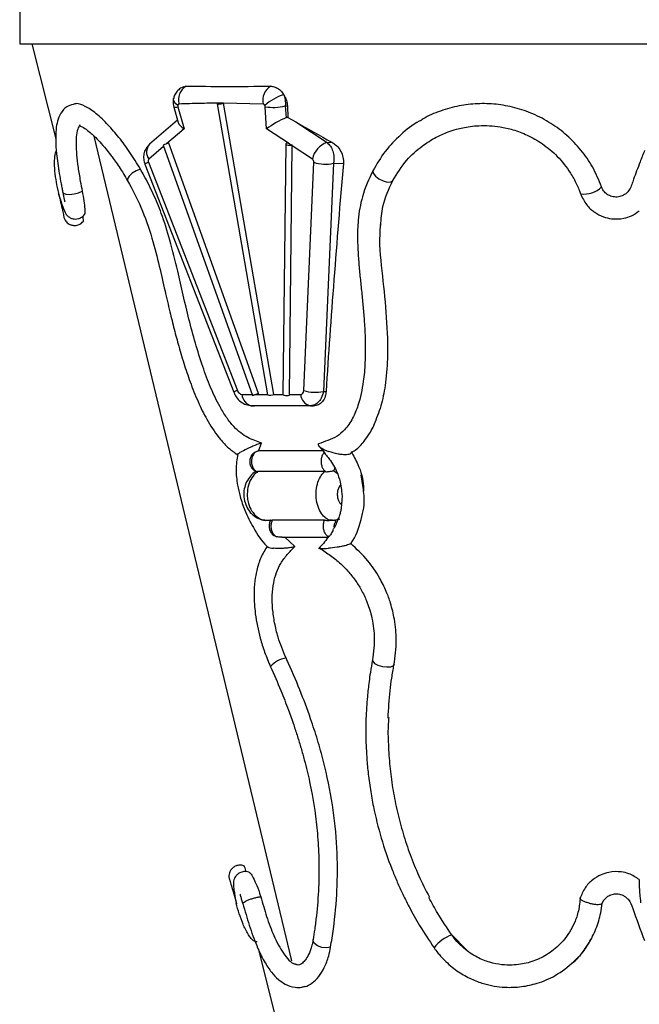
# Model space of a CAD drawing. Header units: millimetres. Extents: x 54 to 123, y 77 to 177.
# Tile 2 of 24: x 54.57 to 62.9, y 86.45 to 99.71. Entities that reach past the tile are written whole.
import ezdxf

# ---------------------------------------------------------------- set-up
doc = ezdxf.new("R2010")
doc.units = ezdxf.units.MM

msp = doc.modelspace()

# ---------------------------------------------------------------- linework, layer by layer
at = {"color": 7, "linetype": 'Continuous', "lineweight": 25}
for p, q in [((54.566, 100.031), (54.566, 99.381)), ((54.566, 99.381), (63.316, 99.381)), ((54.731, 99.381), (55.05, 98.104)), ((56.638, 98.526), (56.697, 98.322)), ((56.693, 98.534), (56.779, 98.236)), ((57.224, 98.573), (57.901, 94.654)), ((57.308, 98.582), (57.238, 98.582)), ((57.986, 94.662), (57.308, 98.582)), ((57.842, 98.57), (57.308, 98.582)), ((57.308, 98.582), (57.308, 98.582)), ((57.887, 98.236), (57.869, 98.534)), ((58.139, 98.547), (58.148, 98.384)), ((58.139, 98.547), (58.166, 98.547)), ((58.166, 98.547), (58.174, 98.391)), ((56.688, 98.352), (56.311, 98.028)), ((58.174, 98.391), (58.281, 98.329)), ((58.195, 98.033), (57.887, 98.236)), ((58.281, 98.329), (58.7, 98.052)), ((55.564, 98.138), (58.22, 87.036)), ((56.494, 98.016), (57.697, 94.645)), ((57.776, 94.674), (56.573, 98.044)), ((58.145, 98.033), (58.107, 94.663)), ((58.195, 98.033), (58.159, 98.044)), ((58.194, 94.662), (58.231, 98.009)), ((58.231, 98.009), (58.231, 98.021)), ((58.503, 97.829), (58.231, 98.009)), ((58.7, 98.052), (58.766, 98.056)), ((56.25, 97.761), (57.446, 94.69)), ((56.298, 97.786), (57.495, 94.716)), ((58.388, 94.716), (58.523, 97.786)), ((58.787, 97.773), (58.652, 94.702)), ((58.787, 97.773), (58.92, 97.77)), ((59.319, 97.678), (59.317, 97.673)), ((59.585, 97.54), (59.586, 97.541)), ((57.776, 94.674), (57.744, 94.662)), ((58.194, 94.662), (58.346, 94.662)), ((58.194, 94.65), (58.194, 94.662)), ((58.652, 94.702), (58.687, 94.701)), ((57.675, 94.51), (57.716, 94.507)), ((58.476, 94.51), (57.685, 94.51)), ((57.685, 94.51), (57.726, 94.507)), ((58.476, 94.51), (58.517, 94.507)), ((57.781, 93.905), (57.818, 94.008)), ((57.781, 93.905), (58.64, 93.905)), ((57.754, 93.622), (57.765, 93.622)), ((58.666, 93.622), (57.765, 93.622)), ((58.666, 93.622), (58.681, 93.622)), ((58.789, 93.638), (58.835, 93.603)), ((59.184, 93.41), (59.161, 93.579)), ((57.898, 92.967), (57.941, 92.967)), ((58.666, 92.967), (57.962, 92.967)), ((58.729, 92.967), (58.774, 92.967)), ((58.092, 92.739), (58.714, 92.739)), ((58.266, 92.613), (58.126, 92.743)), ((59.6, 91.018), (59.606, 91.031)), ((59.6, 91.018), (59.606, 91.031)), ((57.383, 88.148), (57.387, 88.134)), ((62.399, 87.812), (62.425, 87.856)), ((60.377, 87.386), (60.379, 87.386)), ((60.385, 87.385), (60.575, 87.184)), ((60.14, 87.213), (60.139, 87.213)), ((57.773, 87.203), (58.236, 85.352))]:
    msp.add_line(p, q, dxfattribs=at)
at = {"color": 8, "linetype": 'Continuous', "lineweight": 25}
for p, q in [((56.779, 98.236), (56.542, 98.033)), ((56.501, 97.998), (56.304, 97.829)), ((57.555, 94.662), (57.691, 94.662)), ((57.744, 94.662), (57.9, 94.662)), ((57.986, 94.662), (58.107, 94.662)), ((60.379, 87.386), (60.385, 87.385))]:
    msp.add_line(p, q, dxfattribs=at)
at = {"color": 8, "linetype": 'Continuous', "lineweight": 25, "flags": 128}
for points in [[(56.693, 98.552), (56.667, 98.573), (56.648, 98.594), (56.637, 98.616), (56.634, 98.638), (56.636, 98.647)], [(56.189, 97.694), (56.133, 97.672), (56.079, 97.639), (56.038, 97.601), (56.017, 97.564), (56.018, 97.536)], [(59.317, 97.673), (59.317, 97.672), (59.322, 97.639), (59.351, 97.601), (59.398, 97.564), (59.454, 97.536), (59.51, 97.52), (59.556, 97.521), (59.583, 97.537), (59.585, 97.54)], [(55.146, 97.381), (55.154, 97.37), (55.185, 97.357), (55.236, 97.354), (55.297, 97.361), (55.357, 97.377), (55.406, 97.399)], [(59.312, 91.088), (59.314, 91.069), (59.34, 91.041), (59.385, 91.017), (59.444, 91), (59.505, 90.993), (59.559, 90.997), (59.595, 91.013), (59.6, 91.018)], [(59.312, 91.087), (59.314, 91.069), (59.339, 91.041), (59.385, 91.017), (59.444, 91), (59.505, 90.993), (59.559, 90.997), (59.595, 91.013), (59.6, 91.018)], [(58.748, 87.22), (58.691, 87.212), (58.63, 87.218), (58.573, 87.239), (58.532, 87.27), (58.513, 87.306), (58.513, 87.323)]]:
    msp.add_lwpolyline(points, dxfattribs=at)
at = {"color": 7, "linetype": 'Continuous', "lineweight": 25, "flags": 128}
for points in [[(57.238, 98.582), (57.227, 98.577), (57.224, 98.573), (57.228, 98.571), (57.239, 98.57), (57.255, 98.571), (57.274, 98.573), (57.293, 98.577), (57.308, 98.582)], [(58.159, 98.044), (58.148, 98.039), (58.145, 98.033), (58.149, 98.026), (58.161, 98.021), (58.177, 98.017), (58.197, 98.016), (58.216, 98.017), (58.231, 98.021)], [(57.712, 94.65), (57.701, 94.647), (57.697, 94.645), (57.699, 94.647), (57.709, 94.65), (57.724, 94.656), (57.742, 94.662), (57.76, 94.669), (57.776, 94.674)], [(58.107, 94.663), (58.107, 94.662), (58.112, 94.656), (58.123, 94.65), (58.14, 94.647), (58.159, 94.645), (58.178, 94.647), (58.194, 94.65)]]:
    msp.add_lwpolyline(points, dxfattribs=at)
at = {"color": 7, "linetype": 'Continuous', "lineweight": 25}
for centre, radius, start, end in [((56.915, 98.627), 0.214, 121.1308, 195.4207), ((58.056, 98.621), 0.22, 120.8394, 193.258), ((58.384, 97.952), 0.794, 109.6785, 130.8881), ((57.974, 99.147), 0.622, 260.292, 285.2944), ((57.235, 96.093), 2.061, 108.7208, 111.0661), ((58.794, 97.771), 0.297, 108.5756, 168.7172), ((58.678, 98.241), 0.481, 251.1237, 283.0727), ((62.154, 97.702), 0.344, 262.9565, 314.1046), ((57.721, 94.672), 0.166, 183.3401, 257.6394), ((57.931, 94.787), 0.136, 257.5545, 293.9383), ((58.511, 94.672), 0.166, 183.3401, 257.6394), ((58.543, 95.171), 0.481, 251.1237, 283.0727)]:
    msp.add_arc(centre, radius, start, end, dxfattribs=at)
at = {"color": 8, "linetype": 'Continuous', "lineweight": 25}
for centre, radius, start, end in [((56.651, 98.633), 0.107, 263.0204, 292.9674), ((56.432, 97.924), 0.16, 139.2858, 216.6316), ((56.355, 97.615), 0.18, 108.3809, 125.9509), ((57.552, 94.544), 0.181, 108.3928, 125.9308), ((58.199, 90.78), 0.338, 98.4669, 139.9822), ((60.559, 86.886), 0.532, 109.9481, 142.0148)]:
    msp.add_arc(centre, radius, start, end, dxfattribs=at)
at = {"color": 7, "linetype": 'Continuous', "lineweight": 25}
for centre, major_axis, ratio, start_param, end_param in [((63.395, 99.256), (8.553, 0.317), 0.037007, 3.83128, 4.019869), ((56.711, 98.538), (-0.0086, 0.0262), 0.669111, 0.820208, 1.514995), ((57.85, 98.538), (-0.0086, 0.0262), 0.669111, 4.336061, 5.030848), ((58.024, 98.284), (0.193, 0.111), 0.159865, 0.786795, 2.26583), ((58.174, 98.185), (0.034, 0.206), 0.717412, 0.222616, 0.395123), ((56.916, 98.284), (0.219, -0.066), 0.43261, 3.412373, 4.171062), ((62.578, 100.06), (8.609, -3.48), 0.370967, 4.344958, 4.407872), ((58.332, 98.08), (0.601, -0.179), 0.137686, 4.523011, 4.585105), ((56.321, 97.797), (-0.0116, 0.0354), 0.669111, 0.270169, 1.652334), ((58.496, 97.797), (-0.0116, 0.0354), 0.669111, 4.198722, 5.580887), ((71.961, 131.4), (11.297, 51.852), 0.141978, 2.307035, 2.387559), ((57.542, 94.738), (-0.0242, 0.0737), 0.669111, 1.652334, 2.925528), ((57.881, 94.71), (0.544, 0.2), 0.005084, 1.824354, 1.885638), ((58.333, 94.738), (-0.0242, 0.0737), 0.669111, 2.925528, 4.198722), ((63.248, 94.127), (7.272, -0.27), 0.037007, 2.280654, 2.434568)]:
    msp.add_ellipse(centre, major_axis=major_axis, ratio=ratio, start_param=start_param, end_param=end_param, dxfattribs=at)
for points, knots in [([(56.773, 98.804), (56.753, 98.795), (56.715, 98.777), (56.672, 98.73), (56.645, 98.686), (56.64, 98.656), (56.638, 98.646)], [0, 0, 0, 0, 0.2949616, 0.5791649, 0.8681407, 1, 1, 1, 1]), ([(56.774, 98.801), (56.781, 98.805), (56.791, 98.81), (56.802, 98.81), (56.804, 98.81)], [0, 0, 0, 0, 0.757142, 1, 1, 1, 1]), ([(57.943, 98.81), (57.958, 98.809), (57.992, 98.806), (58.047, 98.777), (58.09, 98.737), (58.11, 98.708), (58.116, 98.699)], [0, 0, 0, 0, 0.232582, 0.543521, 0.865955, 1, 1, 1, 1]), ([(56.636, 98.647), (56.633, 98.636), (56.625, 98.596), (56.633, 98.556), (56.638, 98.526)], [0, 0, 0, 0, 0.276961, 1, 1, 1, 1]), ([(58.116, 98.699), (58.124, 98.685), (58.146, 98.648), (58.162, 98.595), (58.166, 98.557), (58.166, 98.547)], [0, 0, 0, 0, 0.296335, 0.797793, 1, 1, 1, 1]), ([(58.116, 98.699), (58.124, 98.676), (58.141, 98.628), (58.14, 98.575), (58.139, 98.547)], [0, 0, 0, 0, 0.4849183, 1, 1, 1, 1]), ([(55.284, 98.566), (55.254, 98.557), (55.185, 98.536), (55.116, 98.452), (55.072, 98.345), (55.052, 98.226), (55.047, 98.082), (55.06, 97.888), (55.089, 97.686), (55.118, 97.523), (55.135, 97.437), (55.143, 97.398), (55.146, 97.381)], [0, 0, 0, 0, 0.093782, 0.215069, 0.327412, 0.432819, 0.549518, 0.6824, 0.852036, 0.933017, 0.97013, 1, 1, 1, 1]), ([(56.189, 97.694), (56.142, 97.771), (56.049, 97.926), (55.901, 98.124), (55.747, 98.303), (55.592, 98.45), (55.448, 98.545), (55.344, 98.585), (55.3, 98.569), (55.285, 98.564)], [0, 0, 0, 0, 0.141263, 0.283987, 0.426704, 0.594091, 0.761354, 0.916763, 1, 1, 1, 1]), ([(56.709, 98.57), (56.707, 98.57), (56.703, 98.569), (56.698, 98.564), (56.694, 98.558), (56.693, 98.553), (56.693, 98.552)], [0, 0, 0, 0, 0.1949373, 0.4975141, 0.8875553, 1, 1, 1, 1]), ([(57.238, 98.582), (57.155, 98.581), (56.978, 98.579), (56.802, 98.573), (56.709, 98.57)], [0, 0, 0, 0, 0.467478, 1, 1, 1, 1]), ([(57.864, 98.552), (57.862, 98.555), (57.857, 98.562), (57.849, 98.568), (57.844, 98.57), (57.842, 98.57), (57.842, 98.57)], [0, 0, 0, 0, 0.37011, 0.741891, 0.970158, 1, 1, 1, 1]), ([(62.393, 97.455), (62.355, 97.547), (62.283, 97.721), (62.121, 97.953), (61.932, 98.152), (61.713, 98.316), (61.476, 98.442), (61.228, 98.527), (60.975, 98.573), (60.723, 98.58), (60.469, 98.551), (60.224, 98.479), (60.054, 98.411), (59.977, 98.359), (59.969, 98.353)], [0, 0, 0, 0, 0.0989359, 0.1890846, 0.2792097, 0.3683472, 0.4574779, 0.5430347, 0.628612, 0.715362, 0.802144, 0.8959745, 0.9898428, 1, 1, 1, 1]), ([(59.969, 98.353), (59.96, 98.348), (59.856, 98.299), (59.689, 98.16), (59.473, 97.941), (59.369, 97.763), (59.317, 97.673)], [0, 0, 0, 0, 0.032473, 0.355449, 0.677507, 1, 1, 1, 1]), ([(55.378, 98.287), (55.369, 98.277), (55.346, 98.247), (55.328, 98.162), (55.321, 98.038), (55.329, 97.89), (55.349, 97.72), (55.376, 97.554), (55.397, 97.444), (55.406, 97.399)], [0, 0, 0, 0, 0.097053, 0.265542, 0.422087, 0.578665, 0.736382, 0.894146, 1, 1, 1, 1]), ([(55.368, 98.281), (55.367, 98.28), (55.366, 98.279), (55.419, 98.258), (55.506, 98.197), (55.631, 98.081), (55.772, 97.914), (55.907, 97.723), (55.98, 97.601), (56.018, 97.537)], [0, 0, 0, 0, 0.099608, 0.220415, 0.340555, 0.509873, 0.729937, 0.858218, 1, 1, 1, 1]), ([(59.585, 97.54), (59.644, 97.636), (59.752, 97.811), (59.96, 97.998), (60.151, 98.119), (60.309, 98.19), (60.43, 98.229), (60.53, 98.253), (60.63, 98.27), (60.796, 98.286), (60.99, 98.275), (61.21, 98.226), (61.403, 98.153), (61.608, 98.036), (61.809, 97.866), (61.959, 97.676), (62.046, 97.52), (62.084, 97.433), (62.101, 97.389), (62.108, 97.37), (62.111, 97.361)], [0, 0, 0, 0, 0.112974, 0.207899, 0.283581, 0.3408, 0.379703, 0.407859, 0.440005, 0.476592, 0.564148, 0.61709, 0.678081, 0.746544, 0.82304, 0.907091, 0.958117, 0.981347, 0.991745, 1, 1, 1, 1]), ([(55.059, 97.941), (55.058, 97.939), (55.045, 97.921), (55.037, 97.877), (55.027, 97.788), (55.036, 97.616), (55.063, 97.469), (55.088, 97.371), (55.088, 97.371)], [0, 0, 0, 0, 0.00986, 0.116134, 0.22179, 0.480475, 0.998112, 1, 1, 1, 1]), ([(56.311, 98.028), (56.292, 98.008), (56.258, 97.971), (56.234, 97.9), (56.229, 97.829), (56.243, 97.783), (56.25, 97.761)], [0, 0, 0, 0, 0.2774741, 0.514225, 0.7597022, 1, 1, 1, 1]), ([(58.7, 98.052), (58.716, 98.037), (58.748, 98.008), (58.78, 97.939), (58.797, 97.857), (58.791, 97.802), (58.787, 97.773)], [0, 0, 0, 0, 0.243152, 0.486299, 0.72959, 1, 1, 1, 1]), ([(58.766, 98.056), (58.782, 98.046), (58.822, 98.021), (58.874, 97.958), (58.913, 97.877), (58.923, 97.811), (58.921, 97.776), (58.92, 97.77)], [0, 0, 0, 0, 0.179502, 0.4315, 0.688922, 0.941495, 1, 1, 1, 1]), ([(62.972, 97.947), (62.951, 97.895), (62.915, 97.803), (62.88, 97.709), (62.865, 97.669)], [0, 0, 0, 0, 0.5622249, 1, 1, 1, 1]), ([(57.818, 94.008), (57.757, 94.029), (57.628, 94.073), (57.468, 94.193), (57.346, 94.35), (57.239, 94.525), (57.131, 94.755), (57.022, 95.045), (56.927, 95.353), (56.813, 95.783), (56.711, 96.246), (56.595, 96.722), (56.485, 97.074), (56.364, 97.365), (56.265, 97.56), (56.205, 97.666), (56.189, 97.694)], [0, 0, 0, 0, 0.062453, 0.13239, 0.173276, 0.21424, 0.282665, 0.351271, 0.427809, 0.504412, 0.656864, 0.755567, 0.842285, 0.908805, 0.975365, 1, 1, 1, 1]), ([(59.319, 97.678), (59.265, 97.562), (59.169, 97.352), (59.116, 97.034), (59.107, 96.779), (59.116, 96.569), (59.131, 96.376), (59.151, 96.181), (59.171, 95.984), (59.19, 95.786), (59.205, 95.594), (59.213, 95.414), (59.216, 95.246), (59.211, 95.055), (59.189, 94.806), (59.136, 94.552), (59.046, 94.333), (58.95, 94.192), (58.835, 94.092), (58.712, 94.042), (58.626, 94.011), (58.583, 93.996)], [0, 0, 0, 0, 0.0961111, 0.1742866, 0.2330299, 0.2779623, 0.3231461, 0.3692697, 0.4159219, 0.462651, 0.5092685, 0.5523694, 0.5906294, 0.6294448, 0.690336, 0.7740607, 0.8236933, 0.8774524, 0.915667, 0.9574412, 1, 1, 1, 1]), ([(62.864, 97.669), (62.85, 97.632), (62.818, 97.548), (62.788, 97.436), (62.721, 97.36), (62.656, 97.325), (62.584, 97.314), (62.514, 97.327), (62.454, 97.362), (62.413, 97.408), (62.399, 97.442), (62.393, 97.455)], [0, 0, 0, 0, 0.160999, 0.373679, 0.471948, 0.570332, 0.66729, 0.760671, 0.851128, 0.94056, 1, 1, 1, 1]), ([(56.018, 97.536), (56.08, 97.421), (56.206, 97.184), (56.345, 96.782), (56.441, 96.403), (56.516, 96.071), (56.582, 95.788), (56.643, 95.54), (56.707, 95.299), (56.781, 95.051), (56.871, 94.791), (56.974, 94.536), (57.103, 94.281), (57.239, 94.081), (57.374, 93.935), (57.454, 93.88), (57.493, 93.852)], [0, 0, 0, 0, 0.101603, 0.207957, 0.302552, 0.385149, 0.454637, 0.513144, 0.570205, 0.634873, 0.699383, 0.769475, 0.834789, 0.911943, 0.95602, 1, 1, 1, 1]), ([(59.421, 96.936), (59.428, 97.022), (59.445, 97.24), (59.532, 97.428), (59.586, 97.541)], [0, 0, 0, 0, 0.3940757, 1, 1, 1, 1]), ([(55.111, 97.294), (55.104, 97.314), (55.096, 97.339), (55.09, 97.365), (55.088, 97.371), (55.088, 97.371)], [0, 0, 0, 0, 0.76225, 0.986346, 1, 1, 1, 1]), ([(55.091, 97.357), (55.1, 97.321), (55.119, 97.239), (55.142, 97.136), (55.158, 97.058), (55.16, 97.047), (55.161, 97.042)], [0, 0, 0, 0, 0.212681, 0.4721, 0.734783, 1, 1, 1, 1]), ([(55.111, 97.294), (55.113, 97.288), (55.123, 97.252), (55.145, 97.185), (55.171, 97.118), (55.191, 97.084), (55.209, 97.065), (55.224, 97.052), (55.249, 97.036), (55.28, 97.025), (55.319, 97.021), (55.359, 97.026), (55.405, 97.047), (55.429, 97.074), (55.442, 97.088)], [0, 0, 0, 0, 0.033757, 0.179884, 0.405395, 0.537169, 0.579054, 0.615195, 0.653505, 0.721244, 0.771491, 0.834861, 0.911765, 1, 1, 1, 1]), ([(55.146, 97.381), (55.15, 97.362), (55.157, 97.326), (55.164, 97.286), (55.169, 97.26), (55.174, 97.257), (55.176, 97.255)], [0, 0, 0, 0, 0.280673, 0.542541, 0.789366, 1, 1, 1, 1]), ([(55.406, 97.399), (55.414, 97.353), (55.432, 97.259), (55.443, 97.153), (55.444, 97.092), (55.437, 97.089), (55.435, 97.088)], [0, 0, 0, 0, 0.280819, 0.578661, 0.868836, 1, 1, 1, 1]), ([(62.112, 97.361), (62.135, 97.31), (62.179, 97.215), (62.292, 97.112), (62.41, 97.05), (62.545, 97.018), (62.675, 97.024), (62.804, 97.062), (62.865, 97.107), (62.899, 97.132)], [0, 0, 0, 0, 0.17431, 0.330261, 0.467244, 0.584798, 0.759526, 0.869563, 1, 1, 1, 1]), ([(55.161, 97.042), (55.165, 97.03), (55.174, 97.009), (55.194, 96.982), (55.219, 96.961), (55.25, 96.944), (55.292, 96.934), (55.34, 96.937), (55.39, 96.957), (55.414, 96.985), (55.427, 96.999)], [0, 0, 0, 0, 0.112736, 0.207054, 0.296435, 0.403116, 0.529313, 0.674529, 0.834329, 1, 1, 1, 1]), ([(55.41, 97.057), (55.412, 97.047), (55.42, 97.006), (55.424, 96.986), (55.422, 96.995), (55.422, 96.996)], [0, 0, 0, 0, 0.229881, 0.920111, 1, 1, 1, 1]), ([(59.418, 96.947), (59.414, 96.903), (59.395, 96.677), (59.446, 96.255), (59.503, 95.697), (59.522, 95.2), (59.49, 94.803), (59.432, 94.501), (59.364, 94.336), (59.329, 94.253)], [0, 0, 0, 0, 0.048858, 0.251054, 0.452624, 0.654462, 0.788342, 0.894299, 1, 1, 1, 1]), ([(57.446, 94.69), (57.456, 94.67), (57.478, 94.622), (57.533, 94.563), (57.608, 94.519), (57.664, 94.513), (57.693, 94.51)], [0, 0, 0, 0, 0.2094544, 0.4790758, 0.734901, 1, 1, 1, 1]), ([(58.652, 94.702), (58.644, 94.671), (58.628, 94.611), (58.578, 94.547), (58.526, 94.515), (58.49, 94.511), (58.476, 94.51)], [0, 0, 0, 0, 0.2935, 0.560889, 0.8276645, 1, 1, 1, 1]), ([(58.687, 94.701), (58.684, 94.679), (58.677, 94.628), (58.642, 94.563), (58.587, 94.518), (58.542, 94.507), (58.518, 94.507), (58.517, 94.507)], [0, 0, 0, 0, 0.206917, 0.472505, 0.73247, 0.988863, 1, 1, 1, 1]), ([(59.016, 93.873), (59.038, 93.885), (59.107, 93.924), (59.191, 94.018), (59.267, 94.125), (59.311, 94.203), (59.331, 94.247), (59.337, 94.26)], [0, 0, 0, 0, 0.157134, 0.4957562, 0.7305991, 0.9188686, 1, 1, 1, 1]), ([(57.818, 94.008), (57.817, 94.008), (57.808, 94.005), (57.788, 93.998), (57.748, 93.983), (57.701, 93.963), (57.627, 93.93), (57.58, 93.907), (57.552, 93.893), (57.552, 93.893)], [0, 0, 0, 0, 0.008913, 0.105359, 0.20103, 0.379026, 0.555674, 0.997631, 1, 1, 1, 1]), ([(58.583, 93.995), (58.582, 93.992), (58.577, 93.982), (58.591, 93.963), (58.633, 93.93), (58.685, 93.907), (58.725, 93.893), (58.725, 93.893)], [0, 0, 0, 0, 0.08656, 0.29006, 0.492017, 0.997292, 1, 1, 1, 1]), ([(58.59, 93.967), (58.613, 93.939), (58.652, 93.893), (58.688, 93.846), (58.703, 93.828)], [0, 0, 0, 0, 0.616382, 1, 1, 1, 1]), ([(57.498, 93.855), (57.488, 93.788), (57.467, 93.658), (57.49, 93.46), (57.531, 93.276), (57.598, 93.079), (57.715, 92.847), (57.823, 92.684), (57.895, 92.613), (57.897, 92.611)], [0, 0, 0, 0, 0.164284, 0.317119, 0.428264, 0.568831, 0.756658, 0.99066, 1, 1, 1, 1]), ([(57.495, 93.855), (57.495, 93.856), (57.498, 93.863), (57.527, 93.879), (57.552, 93.892), (57.552, 93.893)], [0, 0, 0, 0, 0.180759, 0.995222, 1, 1, 1, 1]), ([(57.684, 93.842), (57.677, 93.828), (57.662, 93.798), (57.658, 93.742), (57.674, 93.688), (57.705, 93.644), (57.733, 93.629), (57.745, 93.623)], [0, 0, 0, 0, 0.18055, 0.394338, 0.628333, 0.833125, 1, 1, 1, 1]), ([(57.739, 93.887), (57.738, 93.887), (57.727, 93.877), (57.707, 93.853), (57.688, 93.808), (57.682, 93.757), (57.688, 93.713), (57.703, 93.673), (57.724, 93.643), (57.744, 93.627), (57.754, 93.622), (57.754, 93.622)], [0, 0, 0, 0, 0.0098998, 0.1641517, 0.3183994, 0.4726499, 0.6269002, 0.7234658, 0.8777436, 0.9966067, 1, 1, 1, 1]), ([(57.684, 93.842), (57.689, 93.849), (57.7, 93.864), (57.722, 93.879), (57.736, 93.886), (57.739, 93.887)], [0, 0, 0, 0, 0.416034, 0.844888, 1, 1, 1, 1]), ([(57.739, 93.887), (57.746, 93.89), (57.759, 93.897), (57.773, 93.902), (57.78, 93.905), (57.781, 93.905)], [0, 0, 0, 0, 0.437895, 0.903356, 1, 1, 1, 1]), ([(58.681, 93.622), (58.681, 93.622), (58.677, 93.625), (58.663, 93.636), (58.644, 93.662), (58.63, 93.701), (58.623, 93.745), (58.623, 93.79), (58.635, 93.837), (58.652, 93.87), (58.665, 93.883), (58.669, 93.887)], [0, 0, 0, 0, 0.003387, 0.064306, 0.218516, 0.372731, 0.469227, 0.623436, 0.777657, 0.931887, 1, 1, 1, 1]), ([(59.026, 93.876), (59.024, 93.872), (59.018, 93.863), (58.994, 93.854), (58.956, 93.849), (58.905, 93.85), (58.821, 93.862), (58.762, 93.879), (58.725, 93.892), (58.725, 93.893)], [0, 0, 0, 0, 0.096866, 0.200579, 0.303947, 0.461578, 0.617816, 0.99777, 1, 1, 1, 1]), ([(59.025, 93.894), (59.056, 93.836), (59.136, 93.689), (59.194, 93.499), (59.191, 93.38), (59.191, 93.359)], [0, 0, 0, 0, 0.347309, 0.881069, 1, 1, 1, 1]), ([(58.703, 93.828), (58.717, 93.81), (58.775, 93.739), (58.84, 93.61), (58.883, 93.467), (58.9, 93.342), (58.905, 93.252), (58.895, 93.199), (58.893, 93.191)], [0, 0, 0, 0, 0.1034638, 0.4033743, 0.6044281, 0.7425382, 0.9597626, 1, 1, 1, 1]), ([(57.746, 93.624), (57.744, 93.623), (57.714, 93.611), (57.668, 93.563), (57.613, 93.485), (57.582, 93.388), (57.576, 93.283), (57.6, 93.18), (57.649, 93.091), (57.717, 93.022), (57.799, 92.98), (57.864, 92.962), (57.898, 92.968), (57.901, 92.968)], [0, 0, 0, 0, 0.006364, 0.110672, 0.21717, 0.328013, 0.443308, 0.563593, 0.67356, 0.780555, 0.885349, 0.989304, 1, 1, 1, 1]), ([(57.745, 93.622), (57.746, 93.622), (57.748, 93.621), (57.753, 93.622), (57.754, 93.622)], [0, 0, 0, 0, 0.761745, 1, 1, 1, 1]), ([(58.681, 93.622), (58.688, 93.621), (58.701, 93.621), (58.724, 93.623), (58.75, 93.627), (58.772, 93.632), (58.784, 93.636), (58.789, 93.638)], [0, 0, 0, 0, 0.181419, 0.362152, 0.548703, 0.82452, 1, 1, 1, 1]), ([(58.802, 93.667), (58.801, 93.663), (58.799, 93.652), (58.793, 93.644), (58.789, 93.638)], [0, 0, 0, 0, 0.3303273, 1, 1, 1, 1]), ([(59.018, 92.653), (59.02, 92.656), (59.087, 92.742), (59.163, 92.958), (59.215, 93.224), (59.19, 93.373), (59.184, 93.41)], [0, 0, 0, 0, 0.014008, 0.473053, 0.870895, 1, 1, 1, 1]), ([(58.894, 93.179), (58.893, 93.16), (58.889, 93.122), (58.879, 93.067), (58.864, 93.022), (58.852, 92.994), (58.849, 92.982), (58.853, 92.98), (58.862, 92.982), (58.868, 92.984), (58.869, 92.985)], [0, 0, 0, 0, 0.1706308, 0.3398443, 0.5424359, 0.7051823, 0.818939, 0.9067532, 0.9813203, 1, 1, 1, 1]), ([(57.942, 92.967), (57.941, 92.965), (57.929, 92.95), (57.92, 92.911), (57.921, 92.856), (57.942, 92.805), (57.967, 92.772), (57.986, 92.763), (57.99, 92.761)], [0, 0, 0, 0, 0.027953, 0.247208, 0.487569, 0.720653, 0.939968, 1, 1, 1, 1]), ([(57.942, 92.967), (57.942, 92.967), (57.94, 92.967), (57.948, 92.967), (57.958, 92.967), (57.962, 92.967)], [0, 0, 0, 0, 0.182825, 0.646931, 1, 1, 1, 1]), ([(57.962, 92.967), (57.961, 92.966), (57.954, 92.949), (57.945, 92.915), (57.945, 92.87), (57.954, 92.827), (57.972, 92.789), (57.998, 92.759), (58.018, 92.749), (58.026, 92.745)], [0, 0, 0, 0, 0.021754, 0.206488, 0.391224, 0.506861, 0.691625, 0.876399, 1, 1, 1, 1]), ([(58.721, 92.745), (58.718, 92.747), (58.705, 92.754), (58.683, 92.775), (58.662, 92.815), (58.652, 92.858), (58.651, 92.902), (58.656, 92.938), (58.663, 92.96), (58.666, 92.967)], [0, 0, 0, 0, 0.054119, 0.238837, 0.42355, 0.608268, 0.723864, 0.908588, 1, 1, 1, 1]), ([(58.666, 92.967), (58.674, 92.967), (58.69, 92.967), (58.715, 92.966), (58.73, 92.967), (58.734, 92.967)], [0, 0, 0, 0, 0.399999, 0.800146, 1, 1, 1, 1]), ([(58.774, 92.97), (58.783, 92.969), (58.809, 92.965), (58.834, 92.975), (58.851, 92.982)], [0, 0, 0, 0, 0.329902, 1, 1, 1, 1]), ([(58.85, 92.994), (58.837, 92.954), (58.818, 92.899), (58.788, 92.855), (58.78, 92.842)], [0, 0, 0, 0, 0.715903, 1, 1, 1, 1]), ([(58.805, 92.977), (58.809, 92.967), (58.815, 92.954), (58.817, 92.94), (58.818, 92.937)], [0, 0, 0, 0, 0.799283, 1, 1, 1, 1]), ([(58.783, 92.841), (58.781, 92.836), (58.773, 92.822), (58.761, 92.797), (58.746, 92.771), (58.731, 92.753), (58.724, 92.748), (58.721, 92.745)], [0, 0, 0, 0, 0.106011, 0.330718, 0.557592, 0.800437, 1, 1, 1, 1]), ([(58.026, 92.745), (58.015, 92.748), (58.001, 92.75), (57.991, 92.759), (57.99, 92.76)], [0, 0, 0, 0, 0.837618, 1, 1, 1, 1]), ([(58.096, 92.739), (58.09, 92.739), (58.067, 92.739), (58.043, 92.742), (58.027, 92.745), (58.026, 92.745)], [0, 0, 0, 0, 0.2555308, 0.9773056, 1, 1, 1, 1]), ([(58.727, 92.76), (58.723, 92.752), (58.68, 92.685), (58.629, 92.63), (58.583, 92.582)], [0, 0, 0, 0, 0.108837, 1, 1, 1, 1]), ([(58.721, 92.745), (58.721, 92.745), (58.718, 92.743), (58.713, 92.74), (58.714, 92.739), (58.715, 92.739)], [0, 0, 0, 0, 0.056134, 0.561867, 1, 1, 1, 1]), ([(59.02, 92.661), (59.02, 92.66), (59.023, 92.658), (59.019, 92.652), (59.005, 92.644), (58.978, 92.635), (58.94, 92.624), (58.89, 92.614), (58.811, 92.6), (58.755, 92.594), (58.721, 92.591), (58.721, 92.591)], [0, 0, 0, 0, 0.055751, 0.140967, 0.223237, 0.315517, 0.407313, 0.52906, 0.673441, 0.998066, 1, 1, 1, 1]), ([(59.6, 91.018), (59.615, 91.129), (59.643, 91.33), (59.615, 91.615), (59.563, 91.835), (59.495, 92.022), (59.397, 92.218), (59.242, 92.448), (59.098, 92.581), (59.019, 92.655)], [0, 0, 0, 0, 0.191406, 0.347916, 0.46691, 0.55493, 0.666592, 0.817182, 1, 1, 1, 1]), ([(57.898, 92.619), (57.866, 92.569), (57.805, 92.472), (57.756, 92.309), (57.726, 92.142), (57.714, 91.95), (57.731, 91.689), (57.785, 91.425), (57.86, 91.186), (57.912, 91.062), (57.94, 90.997)], [0, 0, 0, 0, 0.127624, 0.247903, 0.334735, 0.445986, 0.593731, 0.778396, 0.884313, 1, 1, 1, 1]), ([(57.898, 92.611), (57.9, 92.609), (57.911, 92.599), (57.948, 92.594), (57.978, 92.591), (57.978, 92.591)], [0, 0, 0, 0, 0.227404, 0.995427, 1, 1, 1, 1]), ([(58.149, 91.114), (58.11, 91.207), (58.047, 91.36), (57.992, 91.586), (57.965, 91.776), (57.96, 91.96), (57.984, 92.176), (58.052, 92.366), (58.164, 92.508), (58.232, 92.578), (58.266, 92.613)], [0, 0, 0, 0, 0.162537, 0.268461, 0.374318, 0.479059, 0.583784, 0.774038, 0.88682, 1, 1, 1, 1]), ([(58.266, 92.613), (58.258, 92.611), (58.242, 92.606), (58.202, 92.598), (58.151, 92.592), (58.067, 92.587), (58.012, 92.588), (57.978, 92.591), (57.978, 92.591)], [0, 0, 0, 0, 0.0879075, 0.18576, 0.3669206, 0.54646, 0.9975875, 1, 1, 1, 1]), ([(58.607, 92.606), (58.603, 92.604), (58.594, 92.598), (58.602, 92.592), (58.636, 92.587), (58.683, 92.588), (58.721, 92.591), (58.721, 92.591)], [0, 0, 0, 0, 0.107284, 0.305904, 0.502748, 0.997355, 1, 1, 1, 1]), ([(58.601, 92.593), (58.65, 92.56), (58.746, 92.496), (58.875, 92.394), (58.985, 92.282), (59.079, 92.165), (59.164, 92.03), (59.241, 91.869), (59.308, 91.661), (59.349, 91.386), (59.325, 91.194), (59.312, 91.087)], [0, 0, 0, 0, 0.1087446, 0.2122635, 0.2920818, 0.3773745, 0.4606284, 0.5499765, 0.6629132, 0.8126097, 1, 1, 1, 1]), ([(58.748, 87.22), (58.761, 87.303), (58.801, 87.551), (58.833, 87.906), (58.844, 88.368), (58.824, 88.751), (58.762, 89.235), (58.681, 89.626), (58.574, 90.011), (58.469, 90.333), (58.333, 90.695), (58.217, 90.965), (58.152, 91.106), (58.149, 91.114)], [0, 0, 0, 0, 0.071591, 0.215026, 0.286627, 0.430141, 0.501748, 0.645257, 0.716856, 0.788452, 0.887581, 0.993632, 1, 1, 1, 1]), ([(59.312, 91.087), (59.302, 91.031), (59.284, 90.935), (59.261, 90.771), (59.238, 90.564), (59.223, 90.331), (59.221, 90.111), (59.224, 89.94), (59.234, 89.767), (59.251, 89.569), (59.281, 89.346), (59.334, 89.048), (59.423, 88.689), (59.537, 88.357), (59.636, 88.116), (59.713, 87.945), (59.813, 87.743), (59.954, 87.49), (60.073, 87.312), (60.139, 87.213)], [0, 0, 0, 0, 0.044365, 0.076659, 0.1288, 0.204573, 0.254744, 0.294946, 0.333476, 0.3834, 0.442275, 0.498369, 0.604392, 0.709967, 0.750763, 0.791506, 0.844569, 0.91393, 1, 1, 1, 1]), ([(57.94, 90.997), (57.987, 90.89), (58.071, 90.699), (58.173, 90.436), (58.247, 90.229), (58.303, 90.058), (58.351, 89.9), (58.394, 89.744), (58.433, 89.593), (58.468, 89.437), (58.503, 89.262), (58.541, 89.03), (58.574, 88.742), (58.594, 88.394), (58.59, 88.021), (58.565, 87.705), (58.536, 87.475), (58.52, 87.37), (58.513, 87.323)], [0, 0, 0, 0, 0.0891746, 0.16029, 0.2138565, 0.255386, 0.2966125, 0.3380419, 0.3782528, 0.415174, 0.4593792, 0.5150475, 0.5963139, 0.6849946, 0.7928939, 0.902865, 0.9560343, 1, 1, 1, 1]), ([(59.521, 90.303), (59.528, 90.427), (59.538, 90.609), (59.57, 90.846), (59.59, 90.96), (59.6, 91.018)], [0, 0, 0, 0, 0.511497, 0.749628, 1, 1, 1, 1]), ([(59.53, 90.314), (59.527, 90.276), (59.516, 90.144), (59.525, 89.912), (59.545, 89.622), (59.585, 89.331), (59.644, 89.04), (59.721, 88.751), (59.816, 88.466), (59.932, 88.178), (60.027, 87.991), (60.077, 87.893)], [0, 0, 0, 0, 0.047902, 0.165458, 0.283023, 0.400595, 0.518173, 0.635754, 0.753333, 0.870907, 1, 1, 1, 1]), ([(57.591, 88.312), (57.574, 88.318), (57.54, 88.329), (57.488, 88.322), (57.447, 88.303), (57.417, 88.276), (57.398, 88.248), (57.386, 88.219), (57.379, 88.185), (57.381, 88.161), (57.383, 88.148)], [0, 0, 0, 0, 0.167315, 0.32469, 0.465002, 0.585521, 0.686861, 0.775731, 0.878224, 1, 1, 1, 1]), ([(57.585, 88.311), (57.585, 88.31), (57.586, 88.308), (57.601, 88.262), (57.61, 88.237)], [0, 0, 0, 0, 0.464422, 1, 1, 1, 1]), ([(57.383, 88.148), (57.385, 88.142), (57.388, 88.131), (57.412, 88.053), (57.444, 87.944), (57.469, 87.854), (57.481, 87.808), (57.481, 87.807)], [0, 0, 0, 0, 0.253229, 0.503041, 0.748833, 0.991281, 1, 1, 1, 1]), ([(57.664, 88.224), (57.653, 88.228), (57.631, 88.237), (57.588, 88.241), (57.54, 88.231), (57.497, 88.205), (57.47, 88.174), (57.455, 88.147), (57.444, 88.117), (57.44, 88.084), (57.443, 88.021), (57.452, 87.958), (57.459, 87.924), (57.46, 87.919)], [0, 0, 0, 0, 0.059748, 0.117143, 0.220576, 0.307299, 0.377786, 0.431389, 0.473345, 0.585334, 0.815177, 0.972192, 1, 1, 1, 1]), ([(57.666, 88.217), (57.665, 88.219), (57.66, 88.227), (57.658, 88.224), (57.657, 88.223)], [0, 0, 0, 0, 0.322752, 1, 1, 1, 1]), ([(57.657, 88.222), (57.661, 88.221), (57.672, 88.218), (57.707, 88.159), (57.755, 88.056), (57.791, 87.957), (57.808, 87.903), (57.809, 87.9)], [0, 0, 0, 0, 0.143957, 0.411911, 0.6906, 0.983014, 1, 1, 1, 1]), ([(62.9, 88.131), (62.855, 88.161), (62.78, 88.21), (62.637, 88.242), (62.508, 88.238), (62.377, 88.197), (62.265, 88.128), (62.162, 88.021), (62.123, 87.925), (62.103, 87.875)], [0, 0, 0, 0, 0.162443, 0.267996, 0.433077, 0.547042, 0.681118, 0.835208, 1, 1, 1, 1]), ([(62.9, 88.133), (62.9, 88.133), (62.899, 88.133), (62.897, 88.123), (62.897, 88.098), (62.898, 88.057), (62.902, 87.991), (62.909, 87.914), (62.915, 87.853), (62.918, 87.824), (62.918, 87.818), (62.918, 87.817)], [0, 0, 0, 0, 0.002752, 0.107896, 0.212703, 0.338941, 0.491003, 0.761489, 0.949982, 0.997072, 1, 1, 1, 1]), ([(57.461, 87.918), (57.461, 87.914), (57.46, 87.886), (57.47, 87.853), (57.477, 87.824), (57.478, 87.818), (57.479, 87.817)], [0, 0, 0, 0, 0.125847, 0.816781, 0.989387, 1, 1, 1, 1]), ([(57.537, 87.937), (57.535, 87.935), (57.53, 87.931), (57.536, 87.907), (57.549, 87.865), (57.562, 87.824), (57.568, 87.806)], [0, 0, 0, 0, 0.113972, 0.396496, 0.734739, 1, 1, 1, 1]), ([(57.568, 87.814), (57.568, 87.814), (57.571, 87.818), (57.581, 87.828), (57.611, 87.845), (57.652, 87.862), (57.7, 87.878), (57.749, 87.891), (57.786, 87.898), (57.804, 87.9), (57.809, 87.9)], [0, 0, 0, 0, 0.004631, 0.160643, 0.316678, 0.472069, 0.62616, 0.779073, 0.931443, 1, 1, 1, 1]), ([(57.809, 87.9), (57.835, 87.81), (57.887, 87.624), (57.989, 87.352), (58.113, 87.128), (58.217, 87.001), (58.276, 86.996), (58.286, 86.995)], [0, 0, 0, 0, 0.201624, 0.419256, 0.68161, 0.947433, 1, 1, 1, 1]), ([(60.377, 87.386), (60.313, 87.481), (60.203, 87.645), (60.109, 87.819), (60.07, 87.891)], [0, 0, 0, 0, 0.5853565, 1, 1, 1, 1]), ([(62.106, 87.896), (62.1, 87.833), (62.089, 87.714), (62.019, 87.51), (61.895, 87.312), (61.709, 87.145), (61.511, 87.039), (61.334, 86.992), (61.181, 86.977), (61.043, 86.983), (60.883, 87.015), (60.709, 87.084), (60.56, 87.184), (60.45, 87.291), (60.401, 87.356), (60.379, 87.386)], [0, 0, 0, 0, 0.0779321, 0.1476529, 0.2683594, 0.3688038, 0.464215, 0.5553778, 0.6048599, 0.6642318, 0.7340627, 0.8134417, 0.9024514, 0.9559083, 1, 1, 1, 1]), ([(62.226, 87.814), (62.225, 87.814), (62.208, 87.818), (62.176, 87.828), (62.137, 87.845), (62.112, 87.862), (62.102, 87.875), (62.106, 87.881), (62.108, 87.883)], [0, 0, 0, 0, 0.006732, 0.232809, 0.458918, 0.684095, 0.907388, 1, 1, 1, 1]), ([(62.416, 87.845), (62.432, 87.864), (62.459, 87.897), (62.51, 87.925), (62.548, 87.936), (62.583, 87.941), (62.626, 87.939), (62.674, 87.925), (62.719, 87.898), (62.776, 87.846), (62.848, 87.638), (62.916, 87.454), (62.969, 87.312)], [0, 0, 0, 0, 0.08527, 0.149592, 0.192869, 0.215868, 0.255765, 0.318995, 0.359701, 0.406451, 0.541658, 1, 1, 1, 1]), ([(57.761, 87.294), (57.758, 87.293), (57.75, 87.292), (57.732, 87.295), (57.702, 87.313), (57.669, 87.349), (57.62, 87.423), (57.547, 87.576), (57.502, 87.72), (57.479, 87.817), (57.479, 87.817)], [0, 0, 0, 0, 0.014265, 0.037668, 0.085712, 0.181285, 0.272862, 0.514574, 0.998236, 1, 1, 1, 1]), ([(57.568, 87.814), (57.568, 87.813), (57.567, 87.811), (57.568, 87.808), (57.57, 87.806)], [0, 0, 0, 0, 0.040915, 1, 1, 1, 1]), ([(57.568, 87.809), (57.596, 87.71), (57.652, 87.508), (57.749, 87.245), (57.849, 87.034), (57.947, 86.885), (58.039, 86.787), (58.144, 86.714), (58.254, 86.68), (58.344, 86.677), (58.387, 86.691), (58.4, 86.696)], [0, 0, 0, 0, 0.1527683, 0.3108629, 0.4531728, 0.5779736, 0.682989, 0.7708533, 0.888724, 0.9655742, 1, 1, 1, 1]), ([(61.993, 87.006), (62.024, 87.033), (62.112, 87.11), (62.223, 87.266), (62.324, 87.467), (62.38, 87.651), (62.394, 87.769), (62.399, 87.812)], [0, 0, 0, 0, 0.135276, 0.38384, 0.619653, 0.862615, 1, 1, 1, 1]), ([(62.226, 87.814), (62.226, 87.813), (62.243, 87.809), (62.278, 87.802), (62.326, 87.797), (62.366, 87.798), (62.39, 87.803), (62.396, 87.809), (62.399, 87.812)], [0, 0, 0, 0, 0.006408, 0.221893, 0.437394, 0.652307, 0.865319, 1, 1, 1, 1]), ([(58.513, 87.323), (58.511, 87.312), (58.508, 87.293), (58.501, 87.262), (58.491, 87.22), (58.468, 87.152), (58.434, 87.082), (58.396, 87.032), (58.359, 86.997), (58.321, 86.976), (58.296, 86.983), (58.281, 86.988)], [0, 0, 0, 0, 0.035024, 0.061649, 0.107439, 0.184172, 0.335875, 0.453664, 0.538559, 0.721243, 1, 1, 1, 1]), ([(58.401, 86.693), (58.403, 86.693), (58.436, 86.695), (58.5, 86.736), (58.589, 86.818), (58.666, 86.943), (58.72, 87.079), (58.74, 87.181), (58.748, 87.22)], [0, 0, 0, 0, 0.007598, 0.225643, 0.443627, 0.6554, 0.866979, 1, 1, 1, 1]), ([(60.14, 87.213), (60.155, 87.191), (60.183, 87.153), (60.235, 87.091), (60.325, 86.998), (60.461, 86.888), (60.634, 86.792), (60.842, 86.714), (61.071, 86.675), (61.314, 86.684), (61.542, 86.734), (61.789, 86.835), (61.939, 86.959), (62.02, 87.026)], [0, 0, 0, 0, 0.035561, 0.062686, 0.109552, 0.210173, 0.301273, 0.383843, 0.52348, 0.629779, 0.730671, 0.855157, 1, 1, 1, 1]), ([(62.02, 87.026), (62.021, 87.027), (62.071, 87.064), (62.15, 87.165), (62.216, 87.27), (62.25, 87.324)], [0, 0, 0, 0, 0.014102, 0.491702, 1, 1, 1, 1])]:
    msp.add_open_spline(points, degree=3, knots=knots, dxfattribs=at)
at = {"color": 8, "linetype": 'Continuous', "lineweight": 25}
for points, knots in [([(57.765, 93.622), (57.75, 93.61), (57.709, 93.576), (57.659, 93.495), (57.626, 93.383), (57.625, 93.278), (57.645, 93.178), (57.686, 93.087), (57.756, 93.011), (57.832, 92.969), (57.881, 92.971), (57.9, 92.971)], [0, 0, 0, 0, 0.075315, 0.20298, 0.330644, 0.458312, 0.53825, 0.66599, 0.79376, 0.921538, 1, 1, 1, 1]), ([(58.774, 92.97), (58.769, 92.969), (58.739, 92.963), (58.684, 92.991), (58.621, 93.054), (58.575, 93.15), (58.554, 93.25), (58.551, 93.353), (58.566, 93.455), (58.606, 93.556), (58.646, 93.6), (58.666, 93.622)], [0, 0, 0, 0, 0.027638, 0.155793, 0.283909, 0.41201, 0.540123, 0.620268, 0.748401, 0.876573, 1, 1, 1, 1]), ([(58.884, 93.445), (58.876, 93.436), (58.86, 93.418), (58.844, 93.376), (58.837, 93.332), (58.839, 93.288), (58.847, 93.245), (58.867, 93.204), (58.885, 93.187), (58.894, 93.179)], [0, 0, 0, 0, 0.1344763, 0.2879533, 0.4413722, 0.5373304, 0.6907271, 0.8441224, 1, 1, 1, 1]), ([(58.818, 92.937), (58.815, 92.936), (58.809, 92.933), (58.801, 92.923), (58.795, 92.908), (58.793, 92.893), (58.794, 92.88), (58.796, 92.873), (58.797, 92.869)], [0, 0, 0, 0, 0.14707, 0.341431, 0.535776, 0.730101, 0.851704, 1, 1, 1, 1])]:
    msp.add_open_spline(points, degree=3, knots=knots, dxfattribs=at)

doc.saveas('drawing.dxf')
